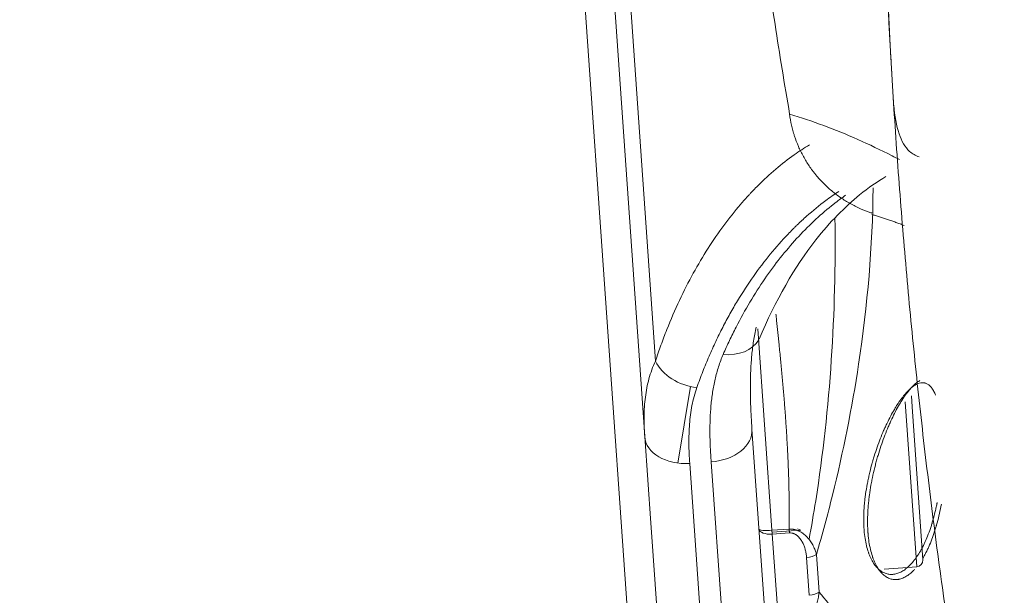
# Model space of a CAD drawing. Header units: millimetres. Extents: x -10 to 594, y 0 to 420.
# Tile 126 of 256: x 206.83 to 209.12, y 145.45 to 146.79. Entities that reach past the tile are written whole.
import ezdxf
from ezdxf.lldxf.tags import DXFTag

# ---------------------------------------------------------------- set-up
doc = ezdxf.new("R2010")
doc.units = ezdxf.units.MM
doc.layers.add('1', color=7, linetype='Continuous', true_color=0xffffff)
doc.styles.add('Calibri', font='txt')
tags = doc.linetypes.add('DASHED', pattern=[25.72, 12.86, -12.86]).pattern_tags.tags
tags[6:7] = [DXFTag(74, 4), DXFTag(75, 0), DXFTag(340, '0'), DXFTag(46, 0.0), DXFTag(50, 0.0), DXFTag(44, 0.0), DXFTag(45, 0.0)]
tags[4:5] = [DXFTag(74, 4), DXFTag(75, 0), DXFTag(340, '0'), DXFTag(46, 0.0), DXFTag(50, 0.0), DXFTag(44, 0.0), DXFTag(45, 0.0)]
doc.dimstyles.get("Standard").update_dxf_attribs({"dimtxt": 0.18, "dimasz": 0.18, "dimexe": 0.18, "dimexo": 0.0625, "dimgap": 0.09, "dimtad": 0, "dimtih": 1, "dimtoh": 1, "dimdec": 4, "dimzin": 0, "dimdsep": 46, "dimtxsty": 'Standard', "dimcen": 0.09, "dimadec": 0, "dimazin": 0, "dimtfac": 1, "dimtdec": 4, "dimtofl": 0, "dimtmove": 0, "dimatfit": 3, "dimfxl": 0, "dimtolj": 1, "dimtzin": 0, "dimarcsym": 0})

# ---------------------------------------------------------------- blocks, each defined once
blk = doc.blocks.new('_U4')
at = {"layer": '1', "color": 18, "lineweight": 13}
for p, q in [((224.1973, 149.3303), (306.6637, 149.3303)), ((304.6637, 149.3303), (304.6637, 62.1449)), ((177.5272, 108.2972), (306.6637, 108.2972))]:
    blk.add_line(p, q, dxfattribs=at)
at = {"layer": '1', "color": 18}
for points in [[(304.6637, 149.3303), (305.6016, 145.8304), (303.7259, 145.8303)], [(304.6637, 108.2972), (303.7259, 111.7972), (305.6016, 111.7972)]]:
    blk.add_solid(points, dxfattribs=at)
at = {"layer": '1', "color": 18, "linetype": 'Continuous', "lineweight": 13, "char_height": 3.5, "attachment_point": 7, "rotation": 90, "line_spacing_factor": 1.399613, "style": 'Calibri'}
for s, insert in [('\\fCalibri|b0|i0;\\W1.0000;SINGLE POINT LIFT* EYE', (315.3268, 51.3495)), ('\\fCalibri|b0|i0;\\W1.0000;0.82', (308.0039, 51.3495))]:
    blk.add_mtext(s, dxfattribs=dict(at, insert=insert))
blk = doc.blocks.new('_U5')
at = {"layer": '1', "color": 18, "lineweight": 13}
for p, q in [((130.4226, 152.1655), (67.0653, 152.1655)), ((69.0653, 152.1655), (69.0653, 136.568)), ((69.0653, 108.5176), (69.0653, 124.1151)), ((276.7879, 108.5176), (67.0653, 108.5176))]:
    blk.add_line(p, q, dxfattribs=at)
at = {"layer": '1', "color": 18}
for points in [[(69.0653, 152.1655), (70.0031, 148.6655), (68.1275, 148.6655)], [(69.0653, 108.5176), (68.1275, 112.0176), (70.0031, 112.0176)]]:
    blk.add_solid(points, dxfattribs=at)
at = {"layer": '1', "color": 18, "linetype": 'Continuous', "lineweight": 13, "insert": (72.4054, 125.7726), "char_height": 3.5, "attachment_point": 7, "rotation": 90, "line_spacing_factor": 1.399613, "style": 'Calibri'}
blk.add_mtext('\\fCalibri|b0|i0;\\W1.0000;0.87', dxfattribs=at)
blk = doc.blocks.new('_U6')
at = {"layer": '1', "color": 18, "lineweight": 13}
for p, q in [((231.1955, 189.8122), (323.0056, 189.8122)), ((321.0056, 189.8122), (321.0056, 155.2811)), ((321.0056, 108.2972), (321.0056, 142.8282)), ((177.5272, 108.2972), (323.0056, 108.2972))]:
    blk.add_line(p, q, dxfattribs=at)
at = {"layer": '1', "color": 18}
for points in [[(321.0056, 189.8122), (321.9435, 186.3122), (320.0678, 186.3122)], [(321.0056, 108.2972), (320.0678, 111.7972), (321.9435, 111.7972)]]:
    blk.add_solid(points, dxfattribs=at)
at = {"layer": '1', "color": 18, "linetype": 'Continuous', "lineweight": 13, "char_height": 3.5, "attachment_point": 7, "rotation": 90, "line_spacing_factor": 1.399613, "style": 'Calibri'}
for s, insert in [('\\fCalibri|b0|i0;\\W1.0000;LIFTING STROPS* EYE', (331.6687, 125.3645)), ('\\fCalibri|b0|i0;\\W1.0000;2.18', (324.3458, 144.4857))]:
    blk.add_mtext(s, dxfattribs=dict(at, insert=insert))
blk = doc.blocks.new('_U7')
at = {"layer": '1', "color": 18, "lineweight": 13}
for p, q in [((150.6531, 146.1759), (84.0029, 146.1759)), ((86.0029, 146.1759), (86.0029, 105.1754)), ((276.7879, 108.5176), (84.0029, 108.5176))]:
    blk.add_line(p, q, dxfattribs=at)
at = {"layer": '1', "color": 18}
for points in [[(86.0029, 146.1759), (86.9407, 142.6759), (85.065, 142.6759)], [(86.0029, 108.5176), (85.065, 112.0176), (86.9407, 112.0176)]]:
    blk.add_solid(points, dxfattribs=at)
at = {"layer": '1', "color": 18, "linetype": 'Continuous', "lineweight": 13, "char_height": 3.5, "attachment_point": 7, "rotation": 90, "line_spacing_factor": 1.399613, "style": 'Calibri'}
for s, insert in [('\\fCalibri|b0|i0;\\W1.0000;0.75', (89.343, 94.3799)), ('\\fCalibri|b0|i0;\\W1.0000;BOW DEFLATED', (89.343, 55.9222))]:
    blk.add_mtext(s, dxfattribs=dict(at, insert=insert))
blk = doc.blocks.new('_U8')
at = {"layer": '1', "color": 18, "lineweight": 13}
for p, q in [((209.0461, 155.0456), (47.0647, 155.0456)), ((49.0647, 155.0456), (49.0647, 138.0081)), ((49.0647, 108.5176), (49.0647, 125.5552)), ((276.7879, 108.5176), (47.0647, 108.5176))]:
    blk.add_line(p, q, dxfattribs=at)
at = {"layer": '1', "color": 18}
for points in [[(49.0647, 155.0456), (50.0025, 151.5456), (48.1269, 151.5456)], [(49.0647, 108.5176), (48.1269, 112.0176), (50.0025, 112.0176)]]:
    blk.add_solid(points, dxfattribs=at)
at = {"layer": '1', "color": 18, "linetype": 'Continuous', "lineweight": 13, "insert": (52.4048, 127.2127), "char_height": 3.5, "attachment_point": 7, "rotation": 90, "line_spacing_factor": 1.399613, "style": 'Calibri'}
blk.add_mtext('\\fCalibri|b0|i0;\\W1.0000;0.93', dxfattribs=at)

msp = doc.modelspace()

# ---------------------------------------------------------------- linework, layer by layer
at = {"layer": '1', "color": 155, "linetype": 'Continuous', "lineweight": 13}
for p, q in [((208.3027, 144.5086), (208.0031, 148.7937)), ((208.115, 148.7077), (208.3044, 145.9985)), ((208.5426, 146.0736), (208.5754, 145.6049)), ((208.8853, 145.9039), (208.9121, 145.52)), ((208.3841, 145.7605), (208.4208, 145.236)), ((208.4706, 145.2395), (208.434, 145.764)), ((208.5754, 145.6049), (208.6153, 145.6077)), ((208.5754, 145.6049), (208.576, 145.5959)), ((208.616, 145.5987), (208.576, 145.5959)), ((208.576, 145.5959), (208.5903, 145.3913)), ((208.6619, 145.4536), (208.6558, 145.5416))]:
    msp.add_line(p, q, dxfattribs=at)
at = {"layer": '1', "color": 155, "linetype": 'Continuous', "lineweight": 18}
for p, q in [((208.2795, 145.8227), (208.0779, 148.7058)), ((208.9012, 145.892), (208.8994, 145.9176)), ((208.9261, 145.536), (208.9012, 145.892)), ((208.5289, 145.8402), (208.5672, 145.2917)), ((208.2935, 145.6217), (208.2795, 145.8227)), ((208.3208, 145.2318), (208.2935, 145.6219)), ((208.6788, 145.5486), (208.685, 145.4611)), ((208.836, 145.5147), (208.9121, 145.52))]:
    msp.add_line(p, q, dxfattribs=at)
at = {"layer": '1', "color": 155, "linetype": 'DASHED', "lineweight": 13}
for p, q in [((208.3564, 145.7613), (208.3863, 145.9391)), ((208.6428, 145.6048), (208.6345, 145.6083)), ((208.5757, 145.6002), (208.6428, 145.6048))]:
    msp.add_line(p, q, dxfattribs=at)
at = {"layer": '1', "color": 155, "linetype": 'Continuous', "lineweight": 18}
msp.add_arc((208.9111, 145.535), 0.015, 274, 4, dxfattribs=at)
at = {"layer": '1', "color": 155, "linetype": 'Continuous', "lineweight": 13}
for centre, major_axis, ratio, start_param, end_param in [((208.4564, 146.0944), (0.0925, -0.0381), 0.773445, 5.078754, 6.16171), ((208.3953, 146.014), (-0.0948, 0.0317), 0.747638, 0.622226, 1.871033), ((208.4291, 145.8332), (0.0998, 0.007), 0.693431, 4.712389, 6.283185), ((208.3792, 145.8297), (-0.0998, -0.007), 0.693431, 0, 1.570796), ((208.5751, 145.6094), (-0.0299, -0.0021), 0.452068, 0, 1.570796), ((208.5751, 145.6094), (-0.0299, -0.0021), 0.151767, 0, 1.570796)]:
    msp.add_ellipse(centre, major_axis=major_axis, ratio=ratio, start_param=start_param, end_param=end_param, dxfattribs=at)
at = {"layer": '1', "color": 155, "linetype": 'Continuous', "lineweight": 18}
for points, degree, knots in [([(208.4501, 148.258), (208.451, 148.2227), (208.4525, 148.1698), (208.4544, 148.1169), (208.4558, 148.0816), (208.4565, 148.0639), (208.4603, 147.9758), (208.4677, 147.8348), (208.4827, 147.6236), (208.4954, 147.483), (208.5059, 147.3776), (208.5095, 147.3425), (208.5172, 147.2723), (208.5212, 147.2372), (208.5336, 147.1319), (208.5425, 147.0619), (208.5616, 146.9219), (208.5717, 146.852), (208.5932, 146.7123), (208.6045, 146.6426), (208.6164, 146.5729)], 3, [0, 0, 0, 0, 0.0625, 0.09375, 0.09375, 0.125, 0.125, 0.25, 0.375, 0.5, 0.5, 0.5625, 0.5625, 0.625, 0.625, 0.75, 0.75, 0.875, 0.875, 1, 1, 1, 1]), ([(209.1059, 144.6626), (209.1016, 144.6849), (209.0973, 144.7071), (209.0801, 144.7978), (209.0676, 144.8665), (209.0524, 144.953), (209.0479, 144.9789), (209.0435, 145.005), (209.0406, 145.0223), (209.0391, 145.031), (209.0318, 145.0744), (209.0261, 145.1092), (209.0093, 145.2137), (208.9985, 145.2834), (208.9781, 145.4233), (208.9683, 145.4933), (208.9544, 145.5986), (208.9499, 145.6337), (208.9411, 145.704), (208.9368, 145.7392), (208.9243, 145.8448), (208.9165, 145.9154), (208.9018, 146.0567), (208.895, 146.1275), (208.8823, 146.2694), (208.8705, 146.4114), (208.8559, 146.6252), (208.8443, 146.8397), (208.8386, 146.9832), (208.8339, 147.1269), (208.832, 147.1989), (208.8294, 147.3431), (208.8286, 147.4153), (208.8283, 147.4877)], 3, [0, 0, 0, 0, 0.024482, 0.024482, 0.099522, 0.099522, 0.118282, 0.127662, 0.127662, 0.137042, 0.137042, 0.174561, 0.174561, 0.249601, 0.249601, 0.324641, 0.324641, 0.362161, 0.362161, 0.399681, 0.399681, 0.474721, 0.474721, 0.549761, 0.549761, 0.624801, 0.699841, 0.77488, 0.84992, 0.84992, 0.92496, 0.92496, 1, 1, 1, 1]), ([(208.8581, 146.598), (208.8576, 146.6059), (208.8571, 146.6141), (208.8561, 146.631), (208.855, 146.6485), (208.8539, 146.6672), (208.8531, 146.6817), (208.8528, 146.6865), (208.8525, 146.6928), (208.8524, 146.694), (208.8522, 146.6965), (208.8522, 146.6978), (208.852, 146.7015), (208.8518, 146.7041), (208.8511, 146.7168), (208.8505, 146.7271), (208.8494, 146.7479), (208.8489, 146.7585), (208.8478, 146.78), (208.8472, 146.7908), (208.8465, 146.8046), (208.8463, 146.8088), (208.8461, 146.8129), (208.846, 146.8157), (208.8459, 146.8171), (208.8456, 146.8241), (208.8453, 146.8296), (208.845, 146.8352)], 3, [0, 0, 0, 0, 0.125, 0.125, 0.25, 0.375, 0.375, 0.4375, 0.4375, 0.453125, 0.453125, 0.46875, 0.46875, 0.5, 0.5, 0.625, 0.625, 0.75, 0.75, 0.875, 0.875, 0.90625, 0.921875, 0.921875, 0.9375, 0.9375, 1, 1, 1, 1]), ([(122.4836, 146.7505), (122.9184, 146.5766), (123.5002, 146.3446), (124.2258, 146.0569), (125.26, 145.6498), (126.4595, 145.1827), (127.7818, 144.6722), (129.3667, 144.0689), (131.1016, 143.4212), (132.8161, 142.7948), (134.678, 142.1328), (136.264, 141.5829), (137.7303, 141.0869), (139.2067, 140.601), (140.4932, 140.1902), (141.6886, 139.8189), (142.8887, 139.4559), (143.9937, 139.131), (144.899, 138.8719), (146.0135, 138.5618), (147.2341, 138.2335), (148.3094, 137.9543), (149.3323, 137.6981), (150.5694, 137.4003), (151.8138, 137.1129), (153.0632, 136.8364), (154.4731, 136.5403), (156.0563, 136.2276), (157.6503, 135.9321), (159.2551, 135.6535), (160.8704, 135.3915), (162.4961, 135.1455), (164.1317, 134.9153), (165.7771, 134.7002), (167.4314, 134.5), (169.0929, 134.3142), (170.7602, 134.1424), (172.7261, 133.9561), (175.0308, 133.7599), (177.6764, 133.5629), (180.6656, 133.3745), (184.0013, 133.2023), (187.1323, 133.0726), (189.8445, 132.9816), (192.5623, 132.9058), (195.2838, 132.8429), (198.0087, 132.792), (201.6653, 132.7363), (206.5459, 132.6829), (213.4798, 132.6342), (221.4104, 132.6166), (229.7221, 132.6068), (237.9324, 132.5951), (246.1426, 132.5884), (253.093, 132.5832), (261.365, 132.5801), (269.0914, 132.5789), (275.5603, 132.5801), (280.55, 132.5819), (284.0629, 132.5837), (284.5775, 132.584)], 5, [0, 0, 0, 0, 0, 0, 0.016049, 0.02155, 0.026821, 0.038209, 0.043819, 0.064157, 0.078864, 0.089038, 0.099218, 0.109404, 0.119595, 0.129768, 0.139918, 0.143261, 0.150049, 0.16016, 0.166923, 0.170255, 0.180336, 0.190407, 0.195576, 0.200471, 0.21053, 0.220588, 0.23065, 0.240718, 0.250796, 0.260886, 0.270991, 0.281113, 0.291254, 0.301415, 0.311598, 0.321781, 0.331954, 0.342118, 0.361191, 0.381483, 0.401768, 0.422054, 0.442345, 0.455054, 0.462645, 0.482953, 0.503272, 0.523597, 0.563969, 0.607911, 0.689204, 0.739006, 0.770498, 0.807849, 0.851791, 0.895657, 0.984717, 1, 1, 1, 1, 1, 1]), ([(284.5775, 132.584), (284.0629, 132.5837), (280.55, 132.5819), (275.5603, 132.5801), (269.0914, 132.5789), (261.365, 132.5801), (253.093, 132.5832), (246.1426, 132.5884), (237.9324, 132.5951), (229.7221, 132.6068), (221.4104, 132.6166), (213.4798, 132.6342), (206.5459, 132.6829), (201.6653, 132.7363), (198.0087, 132.792), (195.2838, 132.8429), (192.5623, 132.9058), (189.8445, 132.9816), (187.1323, 133.0726), (184.0013, 133.2023), (180.6656, 133.3745), (177.6764, 133.5629), (175.0308, 133.7599), (172.7261, 133.9561), (170.7602, 134.1424), (169.0929, 134.3142), (167.4314, 134.5), (165.7771, 134.7002), (164.1317, 134.9153), (162.4961, 135.1455), (160.8704, 135.3915), (159.2551, 135.6535), (157.6503, 135.9321), (156.0563, 136.2276), (154.4731, 136.5403), (153.0632, 136.8364), (151.8138, 137.1129), (150.5694, 137.4003), (149.3323, 137.6981), (148.3094, 137.9543), (147.2341, 138.2335), (146.0135, 138.5618), (144.899, 138.8719), (143.9937, 139.131), (142.8887, 139.4559), (141.6886, 139.8189), (140.4932, 140.1902), (139.2067, 140.601), (137.7303, 141.0869), (136.264, 141.5829), (134.678, 142.1328), (132.8161, 142.7948), (131.1016, 143.4212), (129.3667, 144.0689), (127.7818, 144.6722), (126.4595, 145.1827), (125.26, 145.6498), (124.2258, 146.0569), (123.5002, 146.3446), (122.9184, 146.5766), (122.4836, 146.7505)], 5, [0, 0, 0, 0, 0, 0, 0.015283, 0.104343, 0.148209, 0.192151, 0.229502, 0.260994, 0.310796, 0.392089, 0.436031, 0.476403, 0.496728, 0.517047, 0.537355, 0.544946, 0.557655, 0.577946, 0.598232, 0.618517, 0.638809, 0.657882, 0.668046, 0.678219, 0.688402, 0.698585, 0.708746, 0.718887, 0.729009, 0.739114, 0.749204, 0.759282, 0.76935, 0.779412, 0.78947, 0.799529, 0.804424, 0.809593, 0.819664, 0.829745, 0.833077, 0.83984, 0.849951, 0.856739, 0.860082, 0.870232, 0.880405, 0.890596, 0.900782, 0.910962, 0.921136, 0.935843, 0.956181, 0.961791, 0.973179, 0.97845, 0.983951, 1, 1, 1, 1, 1, 1]), ([(208.859, 146.5935), (208.8604, 146.5679), (208.8684, 146.5268), (208.8889, 146.4875), (208.9093, 146.4763), (208.9178, 146.4734)], 3, [0, 0, 0, 0, 0.414141, 0.783694, 1, 1, 1, 1]), ([(208.6164, 146.5729), (208.6174, 146.5643), (208.6189, 146.5557), (208.6217, 146.543), (208.6227, 146.5388), (208.6245, 146.5325), (208.6251, 146.5304), (208.626, 146.5272), (208.6263, 146.5262), (208.627, 146.5241), (208.63, 146.5147), (208.6334, 146.5056), (208.6403, 146.4898), (208.6479, 146.4743), (208.657, 146.4596), (208.6643, 146.4488), (208.6668, 146.4453), (208.6707, 146.44), (208.6721, 146.4383), (208.6748, 146.4348), (208.6762, 146.4331), (208.6831, 146.4247), (208.6948, 146.4117), (208.7076, 146.4), (208.7209, 146.3888), (208.7279, 146.3835), (208.7369, 146.3773), (208.7387, 146.3761), (208.7415, 146.3743), (208.7424, 146.3737), (208.7442, 146.3725), (208.7489, 146.3696), (208.7536, 146.3668), (208.7651, 146.3604), (208.7729, 146.3565), (208.7888, 146.3494), (208.7969, 146.3463), (208.806, 146.3433), (208.8068, 146.343), (208.8076, 146.3428)], 3, [0, 0, 0, 0, 0.082658, 0.082658, 0.123987, 0.123987, 0.144652, 0.144652, 0.154984, 0.154984, 0.165317, 0.247975, 0.247975, 0.330633, 0.413291, 0.413291, 0.454621, 0.454621, 0.475285, 0.475285, 0.49595, 0.49595, 0.578608, 0.661266, 0.661266, 0.743925, 0.743925, 0.764589, 0.764589, 0.774921, 0.774921, 0.785254, 0.826583, 0.826583, 0.909241, 0.909241, 0.991899, 0.991899, 1, 1, 1, 1]), ([(208.3044, 145.9985), (208.3086, 146.0111), (208.3171, 146.036), (208.3262, 146.0599), (208.3402, 146.0952), (208.35, 146.1179), (208.3705, 146.1615), (208.3812, 146.1825), (208.4034, 146.2229), (208.4149, 146.2422), (208.4386, 146.2793), (208.4508, 146.2971), (208.4759, 146.331), (208.4888, 146.3472), (208.5086, 146.3703), (208.5169, 146.3797), (208.5262, 146.3896), (208.5287, 146.3923), (208.5304, 146.3941), (208.5313, 146.395), (208.5355, 146.3994), (208.539, 146.4029), (208.5561, 146.42), (208.57, 146.4329), (208.5982, 146.4568), (208.6124, 146.4679), (208.6386, 146.4865), (208.6504, 146.4942), (208.6624, 146.5014)], 3, [0, 0, 0, 0, 0.050941, 0.101882, 0.101882, 0.203765, 0.203765, 0.305647, 0.305647, 0.407529, 0.407529, 0.509411, 0.509411, 0.611294, 0.611294, 0.662235, 0.67497, 0.681338, 0.681338, 0.687705, 0.687705, 0.713176, 0.713176, 0.815058, 0.815058, 0.91694, 0.91694, 1, 1, 1, 1]), ([(208.5452, 146.0491), (208.5843, 146.1404), (208.6554, 146.2666), (208.7667, 146.3791), (208.8204, 146.4159), (208.8404, 146.4275)], 3, [0, 0, 0, 0, 0.489165, 0.806234, 1, 1, 1, 1]), ([(208.7308, 146.3931), (208.7205, 146.3863), (208.7104, 146.3792), (208.6853, 146.3605), (208.6705, 146.3485), (208.6487, 146.329), (208.6414, 146.3223), (208.6324, 146.3136), (208.6306, 146.3119), (208.627, 146.3083), (208.6252, 146.3066), (208.6199, 146.3012), (208.6164, 146.2976), (208.5987, 146.2791), (208.5849, 146.2636), (208.5581, 146.2307), (208.545, 146.2135), (208.5195, 146.1774), (208.5072, 146.1585), (208.4893, 146.1288), (208.4776, 146.1086), (208.4606, 146.0771), (208.4444, 146.0441), (208.429, 146.0099), (208.4143, 145.9742), (208.4051, 145.9495), (208.4007, 145.9369)], 3, [0, 0, 0, 0, 0.077943, 0.077943, 0.1932, 0.1932, 0.250828, 0.250828, 0.265236, 0.265236, 0.279643, 0.279643, 0.308457, 0.308457, 0.423714, 0.423714, 0.538971, 0.538971, 0.654228, 0.654228, 0.711857, 0.769486, 0.827114, 0.884743, 0.942371, 1, 1, 1, 1]), ([(208.462, 146.014), (208.4667, 146.025), (208.4765, 146.0465), (208.4866, 146.0672), (208.5022, 146.0976), (208.5129, 146.117), (208.5352, 146.1544), (208.5466, 146.1723), (208.5702, 146.2066), (208.5823, 146.2229), (208.6071, 146.2542), (208.6198, 146.2691), (208.6457, 146.2974), (208.6721, 146.3243), (208.6995, 146.3482), (208.7152, 146.3608), (208.717, 146.3622), (208.7205, 146.3649), (208.7257, 146.369), (208.735, 146.376), (208.7425, 146.3814), (208.7465, 146.3843)], 3, [0, 0, 0, 0, 0.064238, 0.128477, 0.128477, 0.256954, 0.256954, 0.385431, 0.385431, 0.513908, 0.513908, 0.642385, 0.642385, 0.770861, 0.899338, 0.899338, 0.915398, 0.915398, 0.931458, 0.963577, 1, 1, 1, 1]), ([(122.1647, 146.0765), (122.5998, 145.9024), (123.1824, 145.6701), (123.9094, 145.3819), (124.9458, 144.9737), (126.1482, 144.5055), (127.4732, 143.9939), (129.0623, 143.389), (130.802, 142.7394), (132.5222, 142.1108), (134.3901, 141.4467), (135.9818, 140.8947), (137.454, 140.3967), (138.9366, 139.9087), (140.2293, 139.4958), (141.4304, 139.1227), (142.6362, 138.7579), (143.7468, 138.4313), (144.6577, 138.1705), (145.7785, 137.8586), (147.0058, 137.5285), (148.0877, 137.2476), (149.1175, 136.9896), (150.3621, 136.6899), (151.614, 136.4006), (152.8716, 136.1223), (154.2909, 135.8242), (155.8839, 135.5094), (157.4877, 135.2121), (159.102, 134.9317), (160.7268, 134.668), (162.3615, 134.4206), (164.006, 134.189), (165.66, 133.9728), (167.3224, 133.7715), (168.9917, 133.5848), (170.6666, 133.4121), (172.6406, 133.2249), (174.9544, 133.0278), (177.61, 132.8299), (180.6096, 132.6407), (183.9554, 132.4678), (187.0949, 132.3376), (189.8134, 132.2462), (192.5362, 132.1702), (195.2621, 132.107), (197.9908, 132.0559), (201.6513, 132), (206.536, 131.9462), (213.4743, 131.8971), (221.4076, 131.8792), (229.7195, 131.869), (237.9303, 131.8568), (246.1409, 131.8498), (253.0915, 131.8442), (261.3639, 131.8406), (269.1536, 131.8391), (275.6857, 131.84), (280.7384, 131.8416), (284.3143, 131.8432), (284.8918, 131.8435)], 5, [0, 0, 0, 0, 0, 0, 0.016019, 0.02151, 0.026771, 0.038138, 0.043737, 0.064037, 0.078716, 0.088872, 0.099032, 0.1092, 0.119372, 0.129525, 0.139657, 0.142994, 0.149768, 0.159861, 0.166612, 0.169937, 0.179999, 0.190052, 0.19521, 0.200096, 0.210136, 0.220176, 0.230219, 0.240269, 0.250328, 0.260399, 0.270485, 0.280588, 0.29071, 0.300852, 0.311016, 0.32118, 0.331334, 0.341479, 0.360516, 0.380771, 0.401018, 0.421266, 0.441519, 0.454204, 0.46178, 0.482051, 0.502332, 0.522619, 0.562916, 0.606776, 0.687917, 0.737626, 0.769059, 0.80634, 0.8502, 0.893984, 0.982877, 1, 1, 1, 1, 1, 1]), ([(284.8918, 131.8435), (284.3143, 131.8432), (280.7384, 131.8416), (275.6857, 131.84), (269.1536, 131.8391), (261.3639, 131.8406), (253.0915, 131.8442), (246.1409, 131.8498), (237.9303, 131.8568), (229.7195, 131.869), (221.4076, 131.8792), (213.4743, 131.8971), (206.536, 131.9462), (201.6513, 132), (197.9908, 132.0559), (195.2621, 132.107), (192.5362, 132.1702), (189.8134, 132.2462), (187.0949, 132.3376), (183.9554, 132.4678), (180.6096, 132.6407), (177.61, 132.8299), (174.9544, 133.0278), (172.6406, 133.2249), (170.6666, 133.4121), (168.9917, 133.5848), (167.3224, 133.7715), (165.66, 133.9728), (164.006, 134.189), (162.3615, 134.4206), (160.7268, 134.668), (159.102, 134.9317), (157.4877, 135.2121), (155.8839, 135.5094), (154.2909, 135.8242), (152.8716, 136.1223), (151.614, 136.4006), (150.3621, 136.6899), (149.1175, 136.9896), (148.0877, 137.2476), (147.0058, 137.5285), (145.7785, 137.8586), (144.6577, 138.1705), (143.7468, 138.4313), (142.6362, 138.7579), (141.4304, 139.1227), (140.2293, 139.4958), (138.9366, 139.9087), (137.454, 140.3967), (135.9818, 140.8947), (134.3901, 141.4467), (132.5222, 142.1108), (130.802, 142.7394), (129.0623, 143.389), (127.4732, 143.9939), (126.1482, 144.5055), (124.9458, 144.9737), (123.9094, 145.3819), (123.1824, 145.6701), (122.5998, 145.9024), (122.1647, 146.0765)], 5, [0, 0, 0, 0, 0, 0, 0.017123, 0.106016, 0.1498, 0.19366, 0.230941, 0.262374, 0.312083, 0.393224, 0.437084, 0.477381, 0.497668, 0.517949, 0.53822, 0.545796, 0.558481, 0.578734, 0.598982, 0.619229, 0.639484, 0.658521, 0.668666, 0.67882, 0.688984, 0.699148, 0.70929, 0.719412, 0.729515, 0.739601, 0.749672, 0.759731, 0.769781, 0.779824, 0.789864, 0.799904, 0.80479, 0.809948, 0.820001, 0.830063, 0.833388, 0.840139, 0.850232, 0.857006, 0.860343, 0.870475, 0.880628, 0.8908, 0.900968, 0.911128, 0.921284, 0.935963, 0.956263, 0.961862, 0.973229, 0.97849, 0.983981, 1, 1, 1, 1, 1, 1]), ([(208.5389, 146.0775), (208.5388, 146.0774), (208.5388, 146.0773), (208.5363, 146.0666), (208.5343, 146.0559), (208.5309, 146.0344), (208.5295, 146.0235), (208.5274, 146.0015), (208.5266, 145.9904), (208.5255, 145.968), (208.5252, 145.9567), (208.525, 145.9339), (208.5252, 145.9109), (208.5266, 145.8759), (208.528, 145.8521), (208.5289, 145.8402)], 3, [0, 0, 0, 0, 0.001622, 0.001622, 0.144248, 0.144248, 0.286873, 0.286873, 0.429498, 0.429498, 0.572124, 0.572124, 0.714749, 0.857375, 1, 1, 1, 1]), ([(208.2795, 145.8227), (208.2784, 145.8388), (208.2778, 145.8544), (208.2782, 145.8849), (208.2791, 145.8999), (208.2819, 145.9218), (208.283, 145.929), (208.2858, 145.9433), (208.2874, 145.9503), (208.2913, 145.9643), (208.2935, 145.9713), (208.2985, 145.985), (208.3013, 145.9917), (208.3044, 145.9985)], 3, [0, 0, 0, 0, 0.25, 0.25, 0.5, 0.5, 0.625, 0.625, 0.75, 0.75, 0.875, 0.875, 1, 1, 1, 1]), ([(208.434, 145.764), (208.4332, 145.7755), (208.4318, 145.7981), (208.4309, 145.8313), (208.4312, 145.8529), (208.432, 145.8743), (208.4326, 145.8848), (208.4345, 145.9056), (208.4357, 145.9159), (208.4389, 145.9362), (208.4408, 145.9462), (208.4454, 145.966), (208.4481, 145.9758), (208.4543, 145.9951), (208.4579, 146.0046), (208.462, 146.014)], 3, [0, 0, 0, 0, 0.125, 0.25, 0.375, 0.375, 0.5, 0.5, 0.625, 0.625, 0.75, 0.75, 0.875, 0.875, 1, 1, 1, 1]), ([(208.9073, 145.514), (208.9065, 145.5132), (208.9058, 145.5124), (208.9047, 145.5113), (208.9043, 145.5109), (208.9035, 145.5102), (208.9017, 145.5083), (208.8998, 145.5066), (208.8952, 145.5027), (208.8892, 145.4982), (208.883, 145.495), (208.8769, 145.4925), (208.8738, 145.4915), (208.8703, 145.4908), (208.8699, 145.4908), (208.8692, 145.4906), (208.8688, 145.4906), (208.8676, 145.4904), (208.8653, 145.4902), (208.863, 145.4901), (208.8585, 145.4902), (208.8555, 145.4907), (208.8496, 145.4922), (208.8468, 145.4934), (208.8411, 145.4963), (208.8383, 145.4982), (208.8353, 145.5007), (208.8349, 145.501), (208.8343, 145.5016), (208.8333, 145.5025), (208.831, 145.5047), (208.829, 145.5068), (208.8253, 145.5112), (208.8229, 145.5145), (208.8184, 145.5217), (208.8163, 145.5257), (208.8133, 145.5323), (208.8124, 145.5345), (208.811, 145.5381), (208.8105, 145.5393), (208.8099, 145.5412), (208.8097, 145.5418), (208.8092, 145.543), (208.8073, 145.5487), (208.8041, 145.5602), (208.8018, 145.572), (208.8004, 145.5814), (208.7996, 145.5878), (208.7989, 145.5944), (208.7986, 145.5987), (208.7985, 145.5996), (208.7984, 145.6013), (208.7982, 145.6039), (208.7979, 145.6099), (208.7977, 145.6153), (208.7975, 145.626), (208.7977, 145.6406), (208.7987, 145.6558), (208.7997, 145.6674), (208.8001, 145.6713), (208.8009, 145.679), (208.8014, 145.6829), (208.803, 145.6945), (208.8042, 145.7023), (208.8063, 145.7139), (208.807, 145.7178), (208.8081, 145.7237), (208.8087, 145.7266), (208.8096, 145.7305), (208.81, 145.7324), (208.8119, 145.7412), (208.8137, 145.7488), (208.8162, 145.7584), (208.8167, 145.7602), (208.8177, 145.764), (208.8182, 145.7659), (208.8198, 145.7716), (208.8208, 145.7753), (208.8241, 145.7863), (208.8264, 145.7935), (208.8311, 145.8075), (208.836, 145.8213), (208.8411, 145.8344), (208.8445, 145.8425), (208.8452, 145.8441), (208.8465, 145.8472), (208.8485, 145.8519), (208.8506, 145.8565), (208.8547, 145.8655), (208.8602, 145.877), (208.8659, 145.8876), (208.8702, 145.8952), (208.8723, 145.8989), (208.8745, 145.9024), (208.8756, 145.9042), (208.8759, 145.9048), (208.8767, 145.906), (208.8799, 145.9111), (208.886, 145.9202), (208.8946, 145.9313), (208.9002, 145.9375), (208.9043, 145.9417), (208.9064, 145.9437), (208.9085, 145.9455), (208.9095, 145.9463), (208.9099, 145.9466), (208.9105, 145.9472), (208.9136, 145.9496), (208.9166, 145.9516), (208.9192, 145.9531)], 3, [0, 0, 0, 0, 0.007116, 0.007116, 0.010688, 0.010688, 0.01426, 0.028549, 0.028549, 0.057127, 0.085705, 0.085705, 0.114283, 0.114283, 0.117856, 0.117856, 0.121428, 0.121428, 0.128572, 0.142861, 0.142861, 0.171439, 0.171439, 0.200017, 0.200017, 0.228595, 0.228595, 0.232167, 0.232167, 0.23574, 0.242884, 0.257173, 0.257173, 0.285751, 0.285751, 0.314329, 0.314329, 0.328618, 0.328618, 0.335762, 0.335762, 0.339335, 0.339335, 0.342907, 0.371485, 0.400063, 0.400063, 0.414352, 0.428641, 0.428641, 0.432213, 0.432213, 0.435785, 0.44293, 0.457219, 0.457219, 0.485797, 0.514375, 0.514375, 0.528664, 0.528664, 0.542953, 0.542953, 0.571531, 0.571531, 0.58582, 0.58582, 0.592964, 0.596536, 0.600109, 0.600109, 0.628687, 0.628687, 0.635831, 0.635831, 0.642976, 0.642976, 0.657265, 0.657265, 0.685842, 0.685842, 0.71442, 0.742998, 0.742998, 0.750143, 0.750143, 0.757287, 0.771576, 0.771576, 0.800154, 0.828732, 0.828732, 0.843021, 0.850166, 0.850166, 0.853738, 0.853738, 0.85731, 0.885888, 0.914466, 0.943044, 0.943044, 0.957333, 0.964478, 0.964478, 0.96805, 0.96805, 0.971622, 1, 1, 1, 1]), ([(208.4007, 145.9369), (208.3983, 145.93), (208.3961, 145.9231), (208.3924, 145.9091), (208.3908, 145.902), (208.388, 145.8878), (208.3868, 145.8806), (208.3849, 145.8662), (208.3834, 145.8516), (208.3823, 145.8294), (208.3821, 145.8143), (208.3823, 145.7916), (208.383, 145.7762), (208.3841, 145.7605)], 3, [0, 0, 0, 0, 0.125, 0.125, 0.25, 0.25, 0.375, 0.375, 0.5, 0.625, 0.75, 0.75, 1, 1, 1, 1]), ([(208.9557, 145.9193), (208.9554, 145.92), (208.9551, 145.9206), (208.9541, 145.9231), (208.9533, 145.9248), (208.9523, 145.9268), (208.9521, 145.9272), (208.9517, 145.928), (208.9515, 145.9284), (208.9508, 145.9296), (208.9504, 145.9303), (208.9482, 145.934), (208.9464, 145.9365), (208.9426, 145.9408), (208.9387, 145.9443), (208.9344, 145.9465), (208.9316, 145.9473), (208.931, 145.9475), (208.9302, 145.9477), (208.9299, 145.9477), (208.9293, 145.9479), (208.9278, 145.9481), (208.9264, 145.9482), (208.9228, 145.9481), (208.9204, 145.9478), (208.9154, 145.9463), (208.9103, 145.9442), (208.905, 145.9407), (208.9019, 145.9384), (208.9016, 145.9381), (208.9009, 145.9376), (208.9006, 145.9373), (208.8995, 145.9365), (208.8975, 145.9348), (208.8954, 145.9329), (208.8912, 145.9288), (208.8857, 145.9229), (208.8772, 145.9123), (208.8714, 145.9042), (208.8682, 145.8992), (208.8678, 145.8987), (208.8671, 145.8976), (208.866, 145.8959), (208.8635, 145.8919), (208.8614, 145.8884), (208.8571, 145.8811), (208.8515, 145.871), (208.8459, 145.8601), (208.8418, 145.8515), (208.8398, 145.8472), (208.8378, 145.8427), (208.8367, 145.8404), (208.8364, 145.8397), (208.8357, 145.8382), (208.8327, 145.8313), (208.8272, 145.818), (208.8224, 145.8049), (208.8176, 145.7915), (208.8154, 145.7846), (208.8121, 145.7741), (208.811, 145.7706), (208.8097, 145.7661), (208.8095, 145.7652), (208.809, 145.7634), (208.8082, 145.7607), (208.8074, 145.758), (208.805, 145.7489), (208.8031, 145.7416), (208.8012, 145.7332), (208.801, 145.7323), (208.8006, 145.7305), (208.8, 145.7277), (208.7986, 145.7212), (208.7975, 145.7156), (208.7954, 145.7045), (208.7942, 145.6971), (208.7926, 145.686), (208.7921, 145.6823), (208.7914, 145.6767), (208.7912, 145.6749), (208.7908, 145.6712), (208.7906, 145.6693), (208.7898, 145.6601), (208.7888, 145.6455), (208.7886, 145.6316), (208.7887, 145.6213), (208.7889, 145.618), (208.7891, 145.6129), (208.7892, 145.6105), (208.7894, 145.608), (208.7895, 145.6063), (208.7896, 145.6055), (208.7902, 145.5982), (208.7909, 145.592), (208.7928, 145.5801), (208.795, 145.5687), (208.798, 145.5585), (208.7998, 145.553), (208.8001, 145.5524), (208.8005, 145.5512), (208.8007, 145.5506), (208.8014, 145.5489), (208.8027, 145.5454), (208.8041, 145.5422), (208.8071, 145.5359), (208.8092, 145.5321), (208.8137, 145.5252), (208.816, 145.5221), (208.8197, 145.5179), (208.8216, 145.5159), (208.8239, 145.5139), (208.8249, 145.513), (208.8256, 145.5125), (208.8259, 145.5122), (208.8289, 145.5098), (208.8317, 145.508), (208.8373, 145.5052), (208.8402, 145.5042), (208.846, 145.5027), (208.8489, 145.5023), (208.8534, 145.5022), (208.8557, 145.5022), (208.858, 145.5025), (208.8591, 145.5026), (208.8595, 145.5027), (208.8603, 145.5028), (208.8637, 145.5034), (208.8672, 145.5045), (208.8733, 145.5069), (208.8794, 145.51), (208.8854, 145.5142), (208.8899, 145.5179), (208.8914, 145.5192), (208.8933, 145.521), (208.8937, 145.5213), (208.8944, 145.522), (208.8955, 145.5231), (208.8996, 145.5272), (208.9062, 145.5348), (208.9117, 145.5425), (208.9172, 145.5509), (208.9199, 145.5553), (208.9231, 145.5613), (208.9238, 145.5625), (208.9247, 145.5643), (208.9251, 145.5649), (208.9257, 145.5662), (208.9273, 145.5693), (208.9289, 145.5725), (208.9325, 145.5803), (208.9349, 145.5858), (208.9394, 145.5972), (208.9416, 145.6031), (208.9447, 145.6123), (208.9457, 145.6154), (208.9469, 145.6194), (208.9472, 145.6202), (208.9477, 145.6218), (208.9479, 145.6226), (208.9486, 145.6251), (208.9491, 145.6267), (208.9515, 145.6349), (208.9532, 145.6416), (208.9557, 145.652), (208.9569, 145.6572), (208.9582, 145.6634), (208.9588, 145.6665), (208.9592, 145.6681), (208.9593, 145.6688), (208.9594, 145.6692), (208.9594, 145.6694), (208.9595, 145.6697)], 3, [0, 0, 0, 0, 0.003536, 0.003536, 0.013306, 0.013306, 0.015748, 0.015748, 0.01819, 0.01819, 0.023075, 0.023075, 0.042613, 0.042613, 0.062152, 0.08169, 0.08169, 0.086575, 0.086575, 0.089017, 0.089017, 0.09146, 0.101229, 0.101229, 0.120767, 0.120767, 0.140306, 0.159844, 0.159844, 0.162287, 0.162287, 0.164729, 0.164729, 0.169614, 0.179383, 0.179383, 0.198921, 0.21846, 0.237998, 0.237998, 0.240441, 0.240441, 0.242883, 0.247768, 0.257537, 0.257537, 0.277075, 0.296614, 0.296614, 0.306383, 0.311268, 0.311268, 0.31371, 0.31371, 0.316152, 0.335691, 0.355229, 0.355229, 0.374768, 0.374768, 0.384537, 0.384537, 0.38698, 0.38698, 0.389422, 0.394306, 0.394306, 0.413845, 0.413845, 0.416287, 0.416287, 0.41873, 0.423614, 0.433383, 0.433383, 0.452922, 0.452922, 0.462691, 0.462691, 0.467576, 0.467576, 0.47246, 0.47246, 0.491999, 0.511537, 0.511537, 0.521307, 0.521307, 0.526191, 0.528634, 0.528634, 0.531076, 0.531076, 0.550614, 0.550614, 0.570153, 0.589691, 0.589691, 0.592134, 0.592134, 0.594576, 0.594576, 0.599461, 0.60923, 0.60923, 0.628768, 0.628768, 0.648307, 0.648307, 0.658076, 0.662961, 0.665403, 0.665403, 0.667845, 0.667845, 0.687384, 0.687384, 0.706922, 0.706922, 0.726461, 0.726461, 0.73623, 0.741115, 0.741115, 0.743557, 0.743557, 0.745999, 0.765538, 0.765538, 0.785076, 0.804615, 0.804615, 0.814384, 0.814384, 0.816827, 0.816827, 0.819269, 0.824153, 0.843692, 0.86323, 0.86323, 0.882769, 0.882769, 0.887654, 0.887654, 0.890096, 0.890096, 0.892538, 0.902307, 0.902307, 0.921846, 0.921846, 0.941384, 0.941384, 0.951154, 0.951154, 0.953596, 0.953596, 0.956038, 0.956038, 0.960923, 0.960923, 0.980461, 0.980461, 0.990231, 0.995115, 0.997558, 0.998779, 0.999389, 0.999389, 1, 1, 1, 1]), ([(208.9693, 145.6658), (208.9679, 145.6583), (208.9664, 145.6509), (208.9631, 145.6365), (208.9614, 145.6294), (208.959, 145.6208), (208.9585, 145.6191), (208.9578, 145.6165), (208.9576, 145.6157), (208.9571, 145.614), (208.9559, 145.6098), (208.9546, 145.6057), (208.9515, 145.596), (208.9493, 145.5898), (208.9448, 145.5779), (208.9425, 145.5722), (208.9388, 145.5639), (208.9373, 145.5606), (208.9357, 145.5573), (208.935, 145.556), (208.9347, 145.5553), (208.9337, 145.5534), (208.9331, 145.5522), (208.9304, 145.5471), (208.9284, 145.5435), (208.9263, 145.54)], 3, [0, 0, 0, 0, 0.147863, 0.147863, 0.295727, 0.295727, 0.332693, 0.332693, 0.351176, 0.351176, 0.369658, 0.44359, 0.44359, 0.591453, 0.591453, 0.739317, 0.739317, 0.813249, 0.831731, 0.831731, 0.850214, 0.850214, 0.88718, 0.88718, 1, 1, 1, 1]), ([(208.6153, 145.6076), (208.6154, 145.6076), (208.6155, 145.6077), (208.6156, 145.6077), (208.6158, 145.6077), (208.6163, 145.6077), (208.6173, 145.6077), (208.6192, 145.6077), (208.6214, 145.6075), (208.623, 145.6074), (208.6241, 145.6072), (208.6247, 145.6071), (208.6263, 145.6069), (208.6274, 145.6066), (208.6305, 145.6059), (208.6326, 145.6053), (208.6351, 145.6043), (208.6356, 145.6041), (208.6366, 145.6037), (208.638, 145.6031), (208.6394, 145.6024), (208.6422, 145.6009), (208.644, 145.5999), (208.6461, 145.5984), (208.6466, 145.5981), (208.6474, 145.5975), (208.6486, 145.5966), (208.6498, 145.5957), (208.6521, 145.5938), (208.6536, 145.5925), (208.6564, 145.5898), (208.6578, 145.5883), (208.6597, 145.5862), (208.6603, 145.5854), (208.6612, 145.5843), (208.6615, 145.5839), (208.6621, 145.5832), (208.6636, 145.5813), (208.665, 145.5794), (208.667, 145.5763), (208.6689, 145.5731), (208.6715, 145.5684), (208.6738, 145.5635), (208.6758, 145.5586), (208.6769, 145.5553), (208.6777, 145.5528), (208.678, 145.5516), (208.6784, 145.5501), (208.6786, 145.5494), (208.6787, 145.5491), (208.6788, 145.5489), (208.6788, 145.5488), (208.6788, 145.5486)], 3, [0, 0, 0, 0, 0.00195, 0.00195, 0.003903, 0.00781, 0.015622, 0.031247, 0.062497, 0.078122, 0.078122, 0.093747, 0.093747, 0.124997, 0.124997, 0.187498, 0.187498, 0.203123, 0.203123, 0.218748, 0.249998, 0.249998, 0.312498, 0.312498, 0.328123, 0.328123, 0.343748, 0.374998, 0.374998, 0.437498, 0.437498, 0.499999, 0.499999, 0.531249, 0.531249, 0.546874, 0.546874, 0.562499, 0.624999, 0.624999, 0.687499, 0.749999, 0.812499, 0.875, 0.9375, 0.9375, 0.96875, 0.984375, 0.992187, 0.996094, 0.996094, 1, 1, 1, 1]), ([(208.6558, 145.5416), (208.6555, 145.5446), (208.6552, 145.5476), (208.6542, 145.5537), (208.6536, 145.5566), (208.6526, 145.5604), (208.6524, 145.5611), (208.652, 145.5626), (208.6514, 145.5648), (208.6501, 145.5684), (208.6489, 145.5713), (208.648, 145.5734), (208.6476, 145.5741), (208.6471, 145.5752), (208.6469, 145.5755), (208.6466, 145.5762), (208.6457, 145.578), (208.6447, 145.5797), (208.643, 145.5823), (208.6421, 145.5836), (208.6402, 145.5861), (208.6392, 145.5873), (208.6378, 145.5888), (208.6376, 145.5891), (208.637, 145.5897), (208.6367, 145.59), (208.6358, 145.5908), (208.6346, 145.5919), (208.6327, 145.5934), (208.6313, 145.5944), (208.6304, 145.5949), (208.6303, 145.595), (208.6299, 145.5952), (208.6297, 145.5953), (208.6292, 145.5956), (208.628, 145.5962), (208.6261, 145.5971), (208.6245, 145.5976), (208.6233, 145.598), (208.6229, 145.5981), (208.622, 145.5983), (208.6216, 145.5984), (208.6194, 145.5987), (208.6177, 145.5988), (208.616, 145.5987)], 3, [0, 0, 0, 0, 0.125, 0.125, 0.25, 0.25, 0.28125, 0.28125, 0.3125, 0.375, 0.4375, 0.4375, 0.46875, 0.46875, 0.484375, 0.484375, 0.5, 0.5625, 0.5625, 0.625, 0.625, 0.6875, 0.6875, 0.703125, 0.703125, 0.71875, 0.71875, 0.75, 0.78125, 0.8125, 0.8125, 0.820313, 0.820313, 0.828125, 0.828125, 0.84375, 0.875, 0.90625, 0.90625, 0.921875, 0.921875, 0.9375, 0.9375, 1, 1, 1, 1]), ([(208.6849, 145.4611), (208.6849, 145.4611), (208.6849, 145.4611), (208.6849, 145.461), (208.6849, 145.4609), (208.6849, 145.4607), (208.6849, 145.4602), (208.6848, 145.4593), (208.6846, 145.4575), (208.6842, 145.454), (208.6834, 145.449), (208.6822, 145.4431), (208.6807, 145.4373), (208.6788, 145.4316), (208.6774, 145.4279), (208.6758, 145.4242), (208.675, 145.4223), (208.6738, 145.4201), (208.6736, 145.4196), (208.6731, 145.4187), (208.6728, 145.4183), (208.6721, 145.4169), (208.6716, 145.416), (208.67, 145.4134), (208.6689, 145.4117), (208.6665, 145.4084), (208.6652, 145.4068), (208.6632, 145.4044), (208.6622, 145.4033), (208.6611, 145.4021), (208.6603, 145.4014), (208.6599, 145.401), (208.658, 145.3992), (208.6564, 145.3979), (208.6539, 145.3959), (208.6526, 145.395), (208.6512, 145.3942), (208.6503, 145.3936), (208.6498, 145.3933), (208.6475, 145.392), (208.6456, 145.391), (208.6425, 145.3898), (208.6415, 145.3894), (208.6399, 145.3889), (208.6394, 145.3888), (208.6383, 145.3885), (208.6368, 145.3881), (208.6346, 145.3876), (208.6327, 145.3874), (208.6317, 145.3873), (208.6312, 145.3872), (208.631, 145.3872), (208.6309, 145.3872), (208.6308, 145.3872), (208.6308, 145.3872), (208.6308, 145.3872), (208.6308, 145.3872)], 3, [0, 0, 0, 0, 0.000977, 0.000977, 0.001953, 0.003906, 0.007813, 0.015625, 0.03125, 0.0625, 0.125, 0.187501, 0.250001, 0.312501, 0.375001, 0.375001, 0.437501, 0.437501, 0.453126, 0.453126, 0.468751, 0.468751, 0.500002, 0.500002, 0.562502, 0.562502, 0.625002, 0.625002, 0.656252, 0.671877, 0.671877, 0.687502, 0.687502, 0.750002, 0.750002, 0.781252, 0.796877, 0.796877, 0.812502, 0.812502, 0.875003, 0.875003, 0.906253, 0.906253, 0.921878, 0.921878, 0.937503, 0.968753, 0.984378, 0.992191, 0.996097, 0.99805, 0.999026, 0.999515, 0.999515, 1, 1, 1, 1])]:
    msp.add_open_spline(points, degree=degree, knots=knots, dxfattribs=at)
at = {"layer": '1', "color": 155, "linetype": 'Continuous', "lineweight": 13}
for points, knots in [([(208.6164, 146.5729), (208.6427, 146.565), (208.6956, 146.5472), (208.775, 146.5149), (208.8282, 146.4895), (208.8604, 146.473), (208.8661, 146.4701), (208.8717, 146.4671)], [0, 0, 0, 0, 0.311429, 0.622859, 0.934288, 0.934288, 1, 1, 1, 1]), ([(208.6788, 145.5487), (208.6922, 145.5944), (208.7046, 145.6405), (208.7411, 145.7879), (208.7615, 145.8897), (208.7976, 146.1286), (208.8093, 146.2655), (208.8105, 146.4013)], [0, 0, 0, 0, 0.163518, 0.163518, 0.520047, 0.520047, 1, 1, 1, 1]), ([(208.685, 145.4611), (208.6994, 145.4435), (208.7275, 145.4091), (208.7643, 145.3606), (208.7964, 145.3152), (208.824, 145.2724), (208.8616, 145.2071), (208.8987, 145.1215), (208.9205, 145.0025), (208.9166, 144.8639), (208.892, 144.7372), (208.8682, 144.6594), (208.8591, 144.6335)], [0, 0, 0, 0, 0.067569, 0.132331, 0.194445, 0.254097, 0.311497, 0.470706, 0.615948, 0.760349, 0.918758, 1, 1, 1, 1])]:
    msp.add_open_spline(points, degree=3, knots=knots, dxfattribs=at)
at = {"layer": '1', "color": 155, "linetype": 'Continuous', "lineweight": 18}
msp.add_open_spline([(208.8072, 146.3396), (208.8447, 146.3285), (208.8828, 146.3139)], degree=2, dxfattribs=at)
at = {"layer": '1', "color": 155, "linetype": 'DASHED', "lineweight": 13}
msp.add_open_spline([(208.6616, 145.5839), (208.6671, 145.6137), (208.6723, 145.6436), (208.7113, 145.891), (208.7248, 146.1102), (208.7217, 146.3311)], degree=3, knots=[0, 0, 0, 0, 0.120939, 0.120939, 1, 1, 1, 1], dxfattribs=at)
at = {"layer": '1', "color": 155, "linetype": 'Continuous', "lineweight": 13}
msp.add_rational_spline([(208.5845, 146.1073), (208.5886, 146.0692), (208.5926, 146.031), (208.6058, 145.8939), (208.613, 145.7943), (208.6156, 145.6652), (208.6157, 145.6364), (208.6153, 145.6077)], [0.999999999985, 0.999999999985, 0.999999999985, 0.999999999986, 0.999999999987, 0.999999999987, 0.999999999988, 0.999999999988], degree=3, knots=[0, 0, 0, 0, 0.231661, 0.231661, 0.829224, 0.829224, 1, 1, 1, 1], dxfattribs=at)
msp.add_rational_spline([(208.6153, 145.6076), (208.6157, 145.6029), (208.616, 145.5987)], [1, 0.987504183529, 0.999976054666], degree=2, dxfattribs=at)
for points in [[(208.6788, 145.5486), (208.6735, 145.5449), (208.6648, 145.5422), (208.6558, 145.5416)], [(208.6849, 145.4611), (208.6798, 145.4572), (208.6706, 145.4542), (208.6619, 145.4536)]]:
    msp.add_open_spline(points, degree=3, dxfattribs=at)

# ---------------------------------------------------------------- dimensions: what is measured, and where the dimension line sits
at = {"layer": '1', "color": 18, "linetype": 'Continuous', "lineweight": 13}
for base, p1, p2, text, override, picture, middle in [((321.0056, 108.2972), (224.1955, 189.8122), (177.5272, 108.2972), ' \\fCalibri|b0|i0;\\C18;2.18 \\P\\fCalibri|b0|i0;\\C18;{\\H1.00x;\\fCalibri|b0|i0;LIFTING STROPS* EYE\\fCalibri|b0|i0;}\\C18;', {"dimtxt": 3.5, "dimasz": 3.5, "dimexe": 2, "dimexo": 0, "dimgap": 1.5, "dimtih": 0, "dimtoh": 0, "dimdec": 2, "dimlfac": 0.001, "dimdsep": 46, "dimlunit": 2, "dimpost": '', "dimtxsty": 'Calibri', "dimsah": 1, "dimse1": 0, "dimse2": 0, "dimsd1": 0, "dimsd2": 0, "dimclrd": 18, "dimclre": 18, "dimclrt": 18, "dimtol": 0, "dimtm": -0.1, "dimtfac": 1, "dimtdec": 2, "dimtofl": 1, "dimtmove": 0, "dimlwd": 13, "dimlwe": 13}, '_U6', (321.0056, 149.0547)), ((304.6637, 108.2972), (224.1973, 149.3303), (177.5272, 108.2972), ' <> \\P\\fCalibri|b0|i0;\\C18;{\\H1.00x;\\fCalibri|b0|i0;SINGLE POINT LIFT* EYE\\fCalibri|b0|i0;}\\C18;', {"dimtxt": 3.5, "dimasz": 3.5, "dimexe": 2, "dimexo": 0, "dimgap": 1.5, "dimtih": 0, "dimtoh": 0, "dimdec": 2, "dimlfac": 0.02, "dimdsep": 46, "dimlunit": 2, "dimtxsty": 'Calibri', "dimsah": 1, "dimse1": 0, "dimse2": 0, "dimsd1": 0, "dimsd2": 0, "dimclrd": 18, "dimclre": 18, "dimclrt": 18, "dimtol": 0, "dimtm": -0.1, "dimtfac": 1, "dimtdec": 2, "dimtofl": 1, "dimtmove": 0, "dimlwd": 13, "dimlwe": 13}, '_U4', (304.6637, 76.7445)), ((86.0029, 108.5176), (150.6531, 146.1759), (276.7879, 108.5176), '\\fCalibri|b0|i0;\\C18;{\\H1.00x;\\fCalibri|b0|i0;BOW DEFLATED\\fCalibri|b0|i0;}\\C18; <> ', {"dimtxt": 3.5, "dimasz": 3.5, "dimexe": 2, "dimexo": 0, "dimgap": 1.5, "dimtih": 0, "dimtoh": 0, "dimdec": 2, "dimlfac": 0.02, "dimdsep": 46, "dimlunit": 2, "dimtxsty": 'Calibri', "dimsah": 1, "dimse1": 0, "dimse2": 0, "dimsd1": 0, "dimsd2": 0, "dimclrd": 18, "dimclre": 18, "dimclrt": 18, "dimtol": 0, "dimtm": -0.1, "dimtfac": 1, "dimtdec": 2, "dimtofl": 1, "dimtmove": 0, "dimlwd": 13, "dimlwe": 13}, '_U7', (86.0029, 79.72))]:
    dim = msp.add_linear_dim(base=base, p1=p1, p2=p2, angle=90, text=text, dimstyle='Standard', override=override, dxfattribs=at)
    dim.commit()
    dim.dimension.update_dxf_attribs({"geometry": picture, "text_midpoint": middle, "dimtype": 160})
for base, p1, picture, middle in [((49.0647, 108.5176), (209.0461, 155.0456), '_U8', (49.0647, 131.7816)), ((69.0653, 108.5176), (130.4226, 152.1655), '_U5', (69.0653, 130.3416))]:
    dim = msp.add_linear_dim(base=base, p1=p1, p2=(276.7879, 108.5176), angle=90, dimstyle='Standard', override={"dimtxt": 3.5, "dimasz": 3.5, "dimexe": 2, "dimexo": 0, "dimgap": 1.5, "dimtih": 0, "dimtoh": 0, "dimdec": 2, "dimlfac": 0.02, "dimdsep": 46, "dimlunit": 2, "dimtxsty": 'Calibri', "dimsah": 1, "dimse1": 0, "dimse2": 0, "dimsd1": 0, "dimsd2": 0, "dimclrd": 18, "dimclre": 18, "dimclrt": 18, "dimtol": 0, "dimtm": -0.1, "dimtfac": 1, "dimtdec": 2, "dimtofl": 1, "dimtmove": 0, "dimlwd": 13, "dimlwe": 13}, dxfattribs=at)
    dim.commit()
    dim.dimension.update_dxf_attribs({"geometry": picture, "text_midpoint": middle, "dimtype": 160})

doc.saveas('drawing.dxf')
